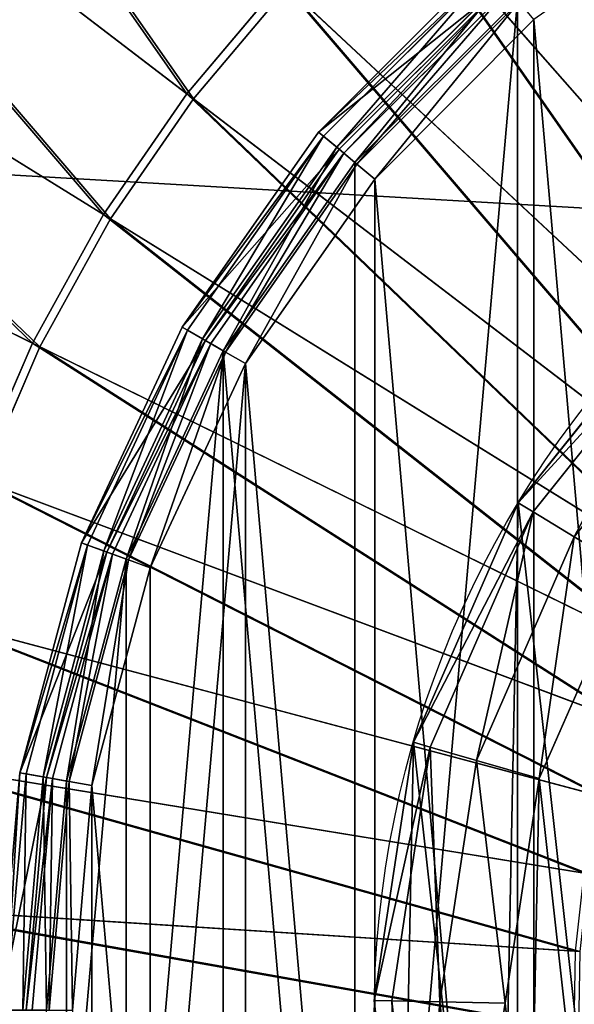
# Model space of a CAD drawing. Extents: x 0 to 923, y 0 to 335.
# Tile 27 of 164: x 136 to 149, y 167 to 190. Entities that reach past the tile are written whole.
import ezdxf

# ---------------------------------------------------------------- set-up
doc = ezdxf.new("R2010")
doc.units = 0
doc.layers.get('0').update_dxf_attribs({"color": 13, "linetype": 'CONTINUOUS'})

# ---------------------------------------------------------------- blocks, each defined once
blk = doc.blocks.new('GROUP_11')
for p, q in [((12.949, 35.582, 94), (13.617, 41.576, 94)), ((14.01, 41.479, 95.5), (13.354, 35.591, 95.5)), ((15.085, 41.213, 96.598), (14.462, 35.613, 96.598)), ((15.974, 35.643, 97), (16.554, 40.851, 97)), ((13.354, 35.591, 95.5), (12.949, 35.582, 94)), ((12.949, 35.582, 87), (12.949, 35.582, 94)), ((13.856, 29.621, 94), (12.949, 35.582, 94)), ((14.462, 35.613, 96.598), (13.354, 35.591, 95.5)), ((13.354, 35.591, 95.5), (14.245, 29.733, 95.5)), ((15.974, 35.643, 97), (14.462, 35.613, 96.598)), ((14.462, 35.613, 96.598), (15.309, 30.041, 96.598)), ((16.762, 30.462, 97), (15.974, 35.643, 97)), ((16.762, 30.462, 97), (15.309, 30.041, 96.598)), ((18.864, 25.662, 97), (16.762, 30.462, 97)), ((15.309, 30.041, 96.598), (14.245, 29.733, 95.5)), ((15.309, 30.041, 96.598), (17.569, 24.879, 96.598)), ((14.245, 29.733, 95.5), (13.856, 29.621, 94)), ((13.856, 29.621, 87), (13.856, 29.621, 94)), ((16.274, 24.097, 94), (13.856, 29.621, 94)), ((14.245, 29.733, 95.5), (16.621, 24.306, 95.5)), ((18.864, 25.662, 97), (17.569, 24.879, 96.598)), ((17.569, 24.879, 96.598), (16.621, 24.306, 95.5)), ((17.569, 24.879, 96.598), (21.089, 20.478, 96.598)), ((16.621, 24.306, 95.5), (16.274, 24.097, 94)), ((20.04, 19.387, 94), (16.274, 24.097, 94)), ((16.274, 24.097, 87), (16.274, 24.097, 94)), ((16.621, 24.306, 95.5), (20.321, 19.679, 95.5))]:
    blk.add_line(p, q)
at = {"extrusion": (-4.2655e-16, 4.09817e-16, -1)}
blk.add_circle((-36.045, 36.045, -87), 23.1, dxfattribs=at)
mesh = blk.add_polyface()
corners = [(13.617, 41.576, 87), (13.856, 29.621, 87), (12.949, 35.582, 87), (15.812, 47.192, 87), (16.274, 24.097, 87), (19.387, 52.049, 87), (20.04, 19.387, 87), (20.948, 35.743, 87), (21.384, 39.66, 87), (24.097, 55.815, 87), (22.819, 43.331, 87), (25.156, 46.506, 87), (29.621, 58.233, 87), (28.234, 48.968, 87), (31.845, 50.549, 87), (35.582, 59.14, 87), (35.743, 51.142, 87), (41.576, 58.473, 87), (39.66, 50.705, 87), (43.331, 49.27, 87), (47.192, 56.277, 87), (46.506, 46.933, 87), (48.968, 43.855, 87), (52.049, 52.702, 87), (50.549, 40.244, 87), (51.142, 36.347, 87), (21.54, 31.845, 87), (24.897, 15.812, 87), (23.121, 28.234, 87), (25.583, 25.156, 87), (30.513, 13.617, 87), (28.758, 22.819, 87), (32.429, 21.384, 87), (36.507, 12.949, 87), (36.347, 20.948, 87), (40.244, 21.54, 87), (42.468, 13.856, 87), (43.855, 23.121, 87), (47.992, 16.274, 87), (46.933, 25.583, 87), (49.27, 28.758, 87), (52.702, 20.04, 87), (50.705, 32.429, 87), (55.815, 47.992, 87), (56.277, 24.897, 87), (58.233, 42.468, 87), (58.473, 30.513, 87), (59.14, 36.507, 87)]
mesh.append_faces([[corners[k] for k in face] for face in [(0, 1, 2), (46, 45, 47)]], dxfattribs={"vtx0": -1})
mesh.append_faces([[corners[k] for k in face] for face in [(1, 3, 4), (4, 5, 6), (7, 5, 8), (8, 9, 10), (10, 9, 11), (11, 12, 13), (13, 12, 14), (14, 15, 16), (16, 17, 18), (18, 17, 19), (19, 20, 21), (21, 20, 22), (22, 23, 24), (24, 23, 25), (6, 26, 27), (26, 6, 7), (27, 29, 30), (30, 32, 33), (33, 35, 36), (36, 37, 38), (38, 40, 41), (41, 43, 44), (44, 45, 46)]], dxfattribs={"vtx0": -1, "vtx1": -1})
mesh.append_faces([[corners[k] for k in face] for face in [(6, 5, 7), (41, 25, 23)]], dxfattribs={"vtx0": -1, "vtx1": -1, "vtx2": -1})
mesh.append_faces([[corners[k] for k in face] for face in [(1, 0, 3), (4, 3, 5), (8, 5, 9), (11, 9, 12), (14, 12, 15), (16, 15, 17), (19, 17, 20), (22, 20, 23), (27, 26, 28), (27, 28, 29), (30, 29, 31), (30, 31, 32), (33, 32, 34), (33, 34, 35), (36, 35, 37), (38, 37, 39), (38, 39, 40), (41, 40, 42), (41, 42, 25), (41, 23, 43), (44, 43, 45)]], dxfattribs={"vtx0": -1, "vtx2": -1})
mesh = blk.add_polyface()
corners = [(22.137, 21.569, 97), (20.948, 35.743, 97), (18.864, 25.662, 97), (21.54, 31.845, 97), (23.121, 28.234, 97), (26.357, 18.463, 97), (25.583, 25.156, 97), (28.758, 22.819, 97), (31.238, 16.554, 97), (32.429, 21.384, 97), (36.446, 15.974, 97), (36.347, 20.948, 97), (40.244, 21.54, 97), (41.627, 16.762, 97), (43.855, 23.121, 97), (46.427, 18.864, 97), (46.933, 25.583, 97), (50.52, 22.137, 97), (49.27, 28.758, 97), (50.705, 32.429, 97), (53.627, 26.357, 97), (51.142, 36.347, 97), (53.225, 46.427, 97), (55.327, 41.627, 97), (55.535, 31.238, 97), (56.115, 36.446, 97), (16.762, 30.462, 97), (16.554, 40.851, 97), (15.974, 35.643, 97), (18.463, 45.732, 97), (21.569, 49.952, 97), (21.384, 39.66, 97), (22.819, 43.331, 97), (25.662, 53.225, 97), (25.156, 46.506, 97), (28.234, 48.968, 97), (30.462, 55.327, 97), (31.845, 50.549, 97), (35.643, 56.115, 97), (35.743, 51.142, 97), (40.851, 55.535, 97), (39.66, 50.705, 97), (43.331, 49.27, 97), (45.732, 53.627, 97), (46.506, 46.933, 97), (49.952, 50.52, 97), (48.968, 43.855, 97), (50.549, 40.244, 97)]
mesh.append_faces([[corners[k] for k in face] for face in [(23, 24, 25), (26, 27, 28)]], dxfattribs={"vtx0": -1})
mesh.append_faces([[corners[k] for k in face] for face in [(0, 1, 2), (1, 0, 3), (3, 0, 4), (4, 5, 6), (6, 5, 7), (7, 8, 9), (9, 10, 11), (11, 10, 12), (12, 13, 14), (14, 15, 16), (16, 17, 18), (18, 17, 19), (19, 20, 21), (22, 20, 23), (27, 26, 29), (29, 2, 30), (30, 32, 33), (33, 35, 36), (36, 37, 38), (38, 39, 40), (40, 42, 43), (43, 44, 45), (45, 47, 22)]], dxfattribs={"vtx0": -1, "vtx1": -1})
mesh.append_faces([[corners[k] for k in face] for face in [(21, 20, 22), (30, 2, 1)]], dxfattribs={"vtx0": -1, "vtx1": -1, "vtx2": -1})
mesh.append_faces([[corners[k] for k in face] for face in [(4, 0, 5), (7, 5, 8), (9, 8, 10), (12, 10, 13), (14, 13, 15), (16, 15, 17), (19, 17, 20), (23, 20, 24), (29, 26, 2), (30, 1, 31), (30, 31, 32), (33, 32, 34), (33, 34, 35), (36, 35, 37), (38, 37, 39), (40, 39, 41), (40, 41, 42), (43, 42, 44), (45, 44, 46), (45, 46, 47), (22, 47, 21)]], dxfattribs={"vtx0": -1, "vtx2": -1})
mesh = blk.add_polyface()
corners = [(13.617, 41.576, 94), (12.949, 35.582, 87), (12.949, 35.582, 94), (13.617, 41.576, 87)]
mesh.append_faces([[corners[k] for k in face] for face in [(0, 1, 2), (1, 0, 3)]], dxfattribs={"vtx0": -1})
mesh = blk.add_polyface()
corners = [(13.354, 35.591, 95.5), (13.617, 41.576, 94), (12.949, 35.582, 94), (14.01, 41.479, 95.5)]
mesh.append_faces([[corners[k] for k in face] for face in [(0, 1, 2), (1, 0, 3)]], dxfattribs={"vtx0": -1})
mesh = blk.add_polyface()
corners = [(14.462, 35.613, 96.598), (14.01, 41.479, 95.5), (13.354, 35.591, 95.5), (15.085, 41.213, 96.598)]
mesh.append_faces([[corners[k] for k in face] for face in [(0, 1, 2), (1, 0, 3)]], dxfattribs={"vtx0": -1})
mesh = blk.add_polyface()
corners = [(15.974, 35.643, 97), (15.085, 41.213, 96.598), (14.462, 35.613, 96.598), (16.554, 40.851, 97)]
mesh.append_faces([[corners[k] for k in face] for face in [(0, 1, 2), (1, 0, 3)]], dxfattribs={"vtx0": -1})
mesh = blk.add_polyface()
corners = [(14.245, 29.733, 95.5), (12.949, 35.582, 94), (13.856, 29.621, 94), (13.354, 35.591, 95.5)]
mesh.append_faces([[corners[k] for k in face] for face in [(0, 1, 2), (1, 0, 3)]], dxfattribs={"vtx0": -1})
mesh = blk.add_polyface()
corners = [(13.856, 29.621, 94), (12.949, 35.582, 87), (13.856, 29.621, 87), (12.949, 35.582, 94)]
mesh.append_faces([[corners[k] for k in face] for face in [(0, 1, 2), (1, 0, 3)]], dxfattribs={"vtx0": -1})
mesh = blk.add_polyface()
corners = [(14.245, 29.733, 95.5), (14.462, 35.613, 96.598), (13.354, 35.591, 95.5), (15.309, 30.041, 96.598)]
mesh.append_faces([[corners[k] for k in face] for face in [(0, 1, 2), (1, 0, 3)]], dxfattribs={"vtx0": -1})
mesh = blk.add_polyface()
corners = [(15.309, 30.041, 96.598), (15.974, 35.643, 97), (14.462, 35.613, 96.598), (16.762, 30.462, 97)]
mesh.append_faces([[corners[k] for k in face] for face in [(0, 1, 2), (1, 0, 3)]], dxfattribs={"vtx0": -1})
mesh = blk.add_polyface()
corners = [(17.569, 24.879, 96.598), (16.762, 30.462, 97), (15.309, 30.041, 96.598), (18.864, 25.662, 97)]
mesh.append_faces([[corners[k] for k in face] for face in [(0, 1, 2), (1, 0, 3)]], dxfattribs={"vtx0": -1})
mesh = blk.add_polyface()
corners = [(16.621, 24.306, 95.5), (15.309, 30.041, 96.598), (14.245, 29.733, 95.5), (17.569, 24.879, 96.598)]
mesh.append_faces([[corners[k] for k in face] for face in [(0, 1, 2), (1, 0, 3)]], dxfattribs={"vtx0": -1})
mesh = blk.add_polyface()
corners = [(16.621, 24.306, 95.5), (13.856, 29.621, 94), (16.274, 24.097, 94), (14.245, 29.733, 95.5)]
mesh.append_faces([[corners[k] for k in face] for face in [(0, 1, 2), (1, 0, 3)]], dxfattribs={"vtx0": -1})
mesh = blk.add_polyface()
corners = [(13.856, 29.621, 94), (16.274, 24.097, 87), (16.274, 24.097, 94), (13.856, 29.621, 87)]
mesh.append_faces([[corners[k] for k in face] for face in [(0, 1, 2), (1, 0, 3)]], dxfattribs={"vtx0": -1})
mesh = blk.add_polyface()
corners = [(21.089, 20.478, 96.598), (18.864, 25.662, 97), (17.569, 24.879, 96.598), (22.137, 21.569, 97)]
mesh.append_faces([[corners[k] for k in face] for face in [(0, 1, 2), (1, 0, 3)]], dxfattribs={"vtx0": -1})
mesh = blk.add_polyface()
corners = [(20.321, 19.679, 95.5), (17.569, 24.879, 96.598), (16.621, 24.306, 95.5), (21.089, 20.478, 96.598)]
mesh.append_faces([[corners[k] for k in face] for face in [(0, 1, 2), (1, 0, 3)]], dxfattribs={"vtx0": -1})
mesh = blk.add_polyface()
corners = [(20.321, 19.679, 95.5), (16.274, 24.097, 94), (20.04, 19.387, 94), (16.621, 24.306, 95.5)]
mesh.append_faces([[corners[k] for k in face] for face in [(0, 1, 2), (1, 0, 3)]], dxfattribs={"vtx0": -1})
mesh = blk.add_polyface()
corners = [(20.04, 19.387, 94), (16.274, 24.097, 87), (20.04, 19.387, 87), (16.274, 24.097, 94)]
mesh.append_faces([[corners[k] for k in face] for face in [(0, 1, 2), (1, 0, 3)]], dxfattribs={"vtx0": -1})
blk = doc.blocks.new('GROUP_4')
for p, q in [((139.966, 188.368, 161.83), (127.472, 197.918, 157.895)), ((140.121, 188.25, 160.847), (127.702, 197.742, 156.937)), ((124.672, 193.858, 157.895), (138.043, 185.578, 161.83)), ((124.919, 193.705, 156.937), (138.209, 185.476, 160.847)), ((155.18, 181.281, 164.205), (144.584, 193.318, 161.83)), ((155.245, 181.207, 163.209), (144.713, 193.171, 160.847)), ((139.966, 188.368, 161.83), (142.153, 190.956, 161.83)), ((142.153, 190.956, 161.83), (153.878, 180.016, 164.205)), ((140.121, 188.25, 160.847), (142.296, 190.823, 160.847)), ((153.95, 179.949, 163.209), (142.296, 190.823, 160.847)), ((136.402, 182.613, 161.83), (122.285, 189.542, 157.895)), ((122.545, 189.414, 156.937), (136.577, 182.527, 160.847)), ((138.043, 185.578, 161.83), (139.966, 188.368, 161.83)), ((138.209, 185.476, 160.847), (140.121, 188.25, 160.847)), ((152.707, 178.63, 164.205), (139.966, 188.368, 161.83)), ((152.785, 178.571, 163.209), (140.121, 188.25, 160.847)), ((136.402, 182.613, 161.83), (138.043, 185.578, 161.83)), ((136.577, 182.527, 160.847), (138.209, 185.476, 160.847)), ((138.043, 185.578, 161.83), (151.677, 177.136, 164.205)), ((138.209, 185.476, 160.847), (151.76, 177.084, 163.209)), ((135.06, 179.502, 161.83), (136.402, 182.613, 161.83)), ((135.243, 179.433, 160.847), (136.577, 182.527, 160.847)), ((150.798, 175.548, 164.205), (136.402, 182.613, 161.83)), ((136.577, 182.527, 160.847), (150.886, 175.505, 163.209)), ((135.06, 179.502, 161.83), (150.079, 173.881, 164.205)), ((135.243, 179.433, 160.847), (150.171, 173.847, 163.209)), ((134.03, 176.274, 161.83), (149.527, 172.152, 164.205)), ((134.218, 176.224, 160.847), (149.622, 172.127, 163.209)), ((149.148, 170.378, 164.205), (133.321, 172.96, 161.83)), ((133.513, 172.929, 160.847), (149.244, 170.362, 163.209)), ((132.94, 169.593, 161.83), (148.944, 168.574, 164.205)), ((133.134, 169.581, 160.847), (149.042, 168.568, 163.209))]:
    blk.add_line(p, q)
mesh = blk.add_polyface()
corners = [(139.966, 188.368, 161.83), (130.655, 201.685, 157.895), (127.472, 197.918, 157.895), (142.153, 190.956, 161.83)]
mesh.append_faces([[corners[k] for k in face] for face in [(0, 1, 2), (1, 0, 3)]], dxfattribs={"vtx0": -1})
mesh = blk.add_polyface()
corners = [(130.867, 201.487, 156.937), (140.121, 188.25, 160.847), (127.702, 197.742, 156.937), (142.296, 190.823, 160.847)]
mesh.append_faces([[corners[k] for k in face] for face in [(0, 1, 2), (1, 0, 3)]], dxfattribs={"vtx0": -1})
mesh = blk.add_polyface()
corners = [(138.043, 185.578, 161.83), (127.472, 197.918, 157.895), (124.672, 193.858, 157.895), (139.966, 188.368, 161.83)]
mesh.append_faces([[corners[k] for k in face] for face in [(0, 1, 2), (1, 0, 3)]], dxfattribs={"vtx0": -1})
mesh = blk.add_polyface()
corners = [(127.702, 197.742, 156.937), (138.209, 185.476, 160.847), (124.919, 193.705, 156.937), (140.121, 188.25, 160.847)]
mesh.append_faces([[corners[k] for k in face] for face in [(0, 1, 2), (1, 0, 3)]], dxfattribs={"vtx0": -1})
mesh = blk.add_polyface()
corners = [(156.599, 182.412, 164.205), (150.078, 197.271, 161.83), (147.234, 195.429, 161.83), (158.123, 183.398, 164.205)]
mesh.append_faces([[corners[k] for k in face] for face in [(0, 1, 2), (1, 0, 3)]], dxfattribs={"vtx0": -1})
mesh = blk.add_polyface()
corners = [(150.176, 197.102, 160.847), (156.657, 182.332, 163.209), (147.348, 195.271, 160.847), (158.172, 183.313, 163.209)]
mesh.append_faces([[corners[k] for k in face] for face in [(0, 1, 2), (1, 0, 3)]], dxfattribs={"vtx0": -1})
mesh = blk.add_polyface()
corners = [(155.18, 181.281, 164.205), (147.234, 195.429, 161.83), (144.584, 193.318, 161.83), (156.599, 182.412, 164.205)]
mesh.append_faces([[corners[k] for k in face] for face in [(0, 1, 2), (1, 0, 3)]], dxfattribs={"vtx0": -1})
mesh = blk.add_polyface()
corners = [(147.348, 195.271, 160.847), (155.245, 181.207, 163.209), (144.713, 193.171, 160.847), (156.657, 182.332, 163.209)]
mesh.append_faces([[corners[k] for k in face] for face in [(0, 1, 2), (1, 0, 3)]], dxfattribs={"vtx0": -1})
mesh = blk.add_polyface()
corners = [(136.402, 182.613, 161.83), (124.672, 193.858, 157.895), (122.285, 189.542, 157.895), (138.043, 185.578, 161.83)]
mesh.append_faces([[corners[k] for k in face] for face in [(0, 1, 2), (1, 0, 3)]], dxfattribs={"vtx0": -1})
mesh = blk.add_polyface()
corners = [(124.919, 193.705, 156.937), (136.577, 182.527, 160.847), (122.545, 189.414, 156.937), (138.209, 185.476, 160.847)]
mesh.append_faces([[corners[k] for k in face] for face in [(0, 1, 2), (1, 0, 3)]], dxfattribs={"vtx0": -1})
mesh = blk.add_polyface()
corners = [(153.878, 180.016, 164.205), (144.584, 193.318, 161.83), (142.153, 190.956, 161.83), (155.18, 181.281, 164.205)]
mesh.append_faces([[corners[k] for k in face] for face in [(0, 1, 2), (1, 0, 3)]], dxfattribs={"vtx0": -1})
mesh = blk.add_polyface()
corners = [(144.713, 193.171, 160.847), (153.95, 179.949, 163.209), (142.296, 190.823, 160.847), (155.245, 181.207, 163.209)]
mesh.append_faces([[corners[k] for k in face] for face in [(0, 1, 2), (1, 0, 3)]], dxfattribs={"vtx0": -1})
mesh = blk.add_polyface()
corners = [(152.707, 178.63, 164.205), (142.153, 190.956, 161.83), (139.966, 188.368, 161.83), (153.878, 180.016, 164.205)]
mesh.append_faces([[corners[k] for k in face] for face in [(0, 1, 2), (1, 0, 3)]], dxfattribs={"vtx0": -1})
mesh = blk.add_polyface()
corners = [(142.296, 190.823, 160.847), (152.785, 178.571, 163.209), (140.121, 188.25, 160.847), (153.95, 179.949, 163.209)]
mesh.append_faces([[corners[k] for k in face] for face in [(0, 1, 2), (1, 0, 3)]], dxfattribs={"vtx0": -1})
mesh = blk.add_polyface()
corners = [(135.06, 179.502, 161.83), (122.285, 189.542, 157.895), (120.332, 185.014, 157.895), (136.402, 182.613, 161.83)]
mesh.append_faces([[corners[k] for k in face] for face in [(0, 1, 2), (1, 0, 3)]], dxfattribs={"vtx0": -1})
mesh = blk.add_polyface()
corners = [(122.545, 189.414, 156.937), (135.243, 179.433, 160.847), (120.604, 184.912, 156.937), (136.577, 182.527, 160.847)]
mesh.append_faces([[corners[k] for k in face] for face in [(0, 1, 2), (1, 0, 3)]], dxfattribs={"vtx0": -1})
mesh = blk.add_polyface()
corners = [(151.677, 177.136, 164.205), (139.966, 188.368, 161.83), (138.043, 185.578, 161.83), (152.707, 178.63, 164.205)]
mesh.append_faces([[corners[k] for k in face] for face in [(0, 1, 2), (1, 0, 3)]], dxfattribs={"vtx0": -1})
mesh = blk.add_polyface()
corners = [(140.121, 188.25, 160.847), (151.76, 177.084, 163.209), (138.209, 185.476, 160.847), (152.785, 178.571, 163.209)]
mesh.append_faces([[corners[k] for k in face] for face in [(0, 1, 2), (1, 0, 3)]], dxfattribs={"vtx0": -1})
mesh = blk.add_polyface()
corners = [(150.798, 175.548, 164.205), (138.043, 185.578, 161.83), (136.402, 182.613, 161.83), (151.677, 177.136, 164.205)]
mesh.append_faces([[corners[k] for k in face] for face in [(0, 1, 2), (1, 0, 3)]], dxfattribs={"vtx0": -1})
mesh = blk.add_polyface()
corners = [(138.209, 185.476, 160.847), (150.886, 175.505, 163.209), (136.577, 182.527, 160.847), (151.76, 177.084, 163.209)]
mesh.append_faces([[corners[k] for k in face] for face in [(0, 1, 2), (1, 0, 3)]], dxfattribs={"vtx0": -1})
mesh = blk.add_polyface()
corners = [(150.079, 173.881, 164.205), (136.402, 182.613, 161.83), (135.06, 179.502, 161.83), (150.798, 175.548, 164.205)]
mesh.append_faces([[corners[k] for k in face] for face in [(0, 1, 2), (1, 0, 3)]], dxfattribs={"vtx0": -1})
mesh = blk.add_polyface()
corners = [(136.577, 182.527, 160.847), (150.171, 173.847, 163.209), (135.243, 179.433, 160.847), (150.886, 175.505, 163.209)]
mesh.append_faces([[corners[k] for k in face] for face in [(0, 1, 2), (1, 0, 3)]], dxfattribs={"vtx0": -1})
mesh = blk.add_polyface()
corners = [(149.527, 172.152, 164.205), (135.06, 179.502, 161.83), (134.03, 176.274, 161.83), (150.079, 173.881, 164.205)]
mesh.append_faces([[corners[k] for k in face] for face in [(0, 1, 2), (1, 0, 3)]], dxfattribs={"vtx0": -1})
mesh = blk.add_polyface()
corners = [(135.243, 179.433, 160.847), (149.622, 172.127, 163.209), (134.218, 176.224, 160.847), (150.171, 173.847, 163.209)]
mesh.append_faces([[corners[k] for k in face] for face in [(0, 1, 2), (1, 0, 3)]], dxfattribs={"vtx0": -1})
mesh = blk.add_polyface()
corners = [(149.148, 170.378, 164.205), (134.03, 176.274, 161.83), (133.321, 172.96, 161.83), (149.527, 172.152, 164.205)]
mesh.append_faces([[corners[k] for k in face] for face in [(0, 1, 2), (1, 0, 3)]], dxfattribs={"vtx0": -1})
mesh = blk.add_polyface()
corners = [(134.218, 176.224, 160.847), (149.244, 170.362, 163.209), (133.513, 172.929, 160.847), (149.622, 172.127, 163.209)]
mesh.append_faces([[corners[k] for k in face] for face in [(0, 1, 2), (1, 0, 3)]], dxfattribs={"vtx0": -1})
mesh = blk.add_polyface()
corners = [(148.944, 168.574, 164.205), (133.321, 172.96, 161.83), (132.94, 169.593, 161.83), (149.148, 170.378, 164.205)]
mesh.append_faces([[corners[k] for k in face] for face in [(0, 1, 2), (1, 0, 3)]], dxfattribs={"vtx0": -1})
mesh = blk.add_polyface()
corners = [(133.513, 172.929, 160.847), (149.042, 168.568, 163.209), (133.134, 169.581, 160.847), (149.244, 170.362, 163.209)]
mesh.append_faces([[corners[k] for k in face] for face in [(0, 1, 2), (1, 0, 3)]], dxfattribs={"vtx0": -1})
mesh = blk.add_polyface()
corners = [(148.917, 166.76, 164.205), (132.94, 169.593, 161.83), (132.891, 166.205, 161.83), (148.944, 168.574, 164.205)]
mesh.append_faces([[corners[k] for k in face] for face in [(0, 1, 2), (1, 0, 3)]], dxfattribs={"vtx0": -1})
mesh = blk.add_polyface()
corners = [(133.134, 169.581, 160.847), (149.015, 166.763, 163.209), (133.086, 166.212, 160.847), (149.042, 168.568, 163.209)]
mesh.append_faces([[corners[k] for k in face] for face in [(0, 1, 2), (1, 0, 3)]], dxfattribs={"vtx0": -1})
blk = doc.blocks.new('GROUP_10')
for p, q in [((8.085, 53.926, 1.071), (4.074, 49.915, 1.071)), ((4.19, 49.818, 0.531), (8.182, 53.81, 0.531)), ((4.506, 49.553, 0.135), (8.447, 53.494, 0.135)), ((8.495, 53.437, 24.381), (4.563, 49.505, 24.381)), ((8.495, 53.437, 2.121), (4.563, 49.505, 2.121)), ((4.677, 49.41, 24.911), (8.59, 53.323, 24.911)), ((8.809, 53.063, -0.01), (4.937, 49.191, -0.01)), ((4.986, 49.15, 25.299), (8.85, 53.014, 25.299)), ((9.205, 52.591, 25.441), (5.409, 48.795, 25.441)), ((4.074, 49.915, 1.071), (0.821, 45.269, 1.071)), ((0.952, 45.194, 0.531), (4.19, 49.818, 0.531)), ((4.074, 49.915, 1.071), (4.19, 49.818, 0.531)), ((4.074, 49.915, 1.071), (4.563, 49.505, 2.121)), ((4.19, 49.818, 0.531), (4.506, 49.553, 0.135)), ((1.309, 44.987, 0.135), (4.506, 49.553, 0.135)), ((4.563, 49.505, 24.381), (1.374, 44.95, 24.381)), ((4.563, 49.505, 2.121), (1.374, 44.95, 2.121)), ((4.506, 49.553, 0.135), (4.937, 49.191, -0.01)), ((4.677, 49.41, 24.911), (4.563, 49.505, 24.381)), ((4.563, 49.505, 2.121), (4.563, 49.505, 24.381)), ((1.502, 44.876, 24.911), (4.677, 49.41, 24.911)), ((4.986, 49.15, 25.299), (4.677, 49.41, 24.911)), ((4.937, 49.191, -0.01), (1.797, 44.706, -0.01)), ((1.852, 44.674, 25.299), (4.986, 49.15, 25.299)), ((5.409, 48.795, 25.441), (4.986, 49.15, 25.299)), ((5.409, 48.795, 25.441), (2.33, 44.398, 25.441)), ((0.821, 45.269, 1.071), (-1.576, 40.129, 1.071)), ((0.821, 45.269, 1.071), (0.952, 45.194, 0.531)), ((0.821, 45.269, 1.071), (1.374, 44.95, 2.121)), ((-1.434, 40.077, 0.531), (0.952, 45.194, 0.531)), ((0.952, 45.194, 0.531), (1.309, 44.987, 0.135)), ((-1.047, 39.936, 0.135), (1.309, 44.987, 0.135)), ((1.374, 44.95, 24.381), (-0.976, 39.91, 24.381)), ((1.374, 44.95, 2.121), (-0.976, 39.91, 2.121)), ((-0.837, 39.86, 24.911), (1.502, 44.876, 24.911)), ((1.309, 44.987, 0.135), (1.797, 44.706, -0.01)), ((1.502, 44.876, 24.911), (1.374, 44.95, 24.381)), ((1.374, 44.95, 2.121), (1.374, 44.95, 24.381)), ((1.852, 44.674, 25.299), (1.502, 44.876, 24.911)), ((1.797, 44.706, -0.01), (-0.517, 39.743, -0.01)), ((-0.457, 39.722, 25.299), (1.852, 44.674, 25.299)), ((2.33, 44.398, 25.441), (1.852, 44.674, 25.299)), ((2.33, 44.398, 25.441), (0.061, 39.533, 25.441)), ((-1.576, 40.129, 1.071), (-3.044, 34.65, 1.071)), ((-1.434, 40.077, 0.531), (-1.576, 40.129, 1.071)), ((-1.576, 40.129, 1.071), (-0.976, 39.91, 2.121)), ((-2.895, 34.624, 0.531), (-1.434, 40.077, 0.531)), ((-2.489, 34.552, 0.135), (-1.047, 39.936, 0.135)), ((-0.976, 39.91, 24.381), (-2.415, 34.539, 24.381)), ((-0.976, 39.91, 2.121), (-2.415, 34.539, 2.121)), ((-1.047, 39.936, 0.135), (-1.434, 40.077, 0.531)), ((-0.517, 39.743, -0.01), (-1.047, 39.936, 0.135)), ((-0.837, 39.86, 24.911), (-0.976, 39.91, 24.381)), ((-0.976, 39.91, 2.121), (-0.976, 39.91, 24.381)), ((-2.27, 34.514, 24.911), (-0.837, 39.86, 24.911)), ((-0.517, 39.743, -0.01), (-1.934, 34.455, -0.01)), ((-1.872, 34.444, 25.299), (-0.457, 39.722, 25.299)), ((-0.457, 39.722, 25.299), (-0.837, 39.86, 24.911)), ((0.061, 39.533, 25.441), (-0.457, 39.722, 25.299)), ((0.061, 39.533, 25.441), (-1.328, 34.348, 25.441)), ((-3.044, 34.65, 1.071), (-3.538, 29, 1.071)), ((-3.387, 29, 0.531), (-2.895, 34.624, 0.531)), ((-3.044, 34.65, 1.071), (-2.895, 34.624, 0.531)), ((-3.044, 34.65, 1.071), (-2.415, 34.539, 2.121)), ((-2.975, 29, 0.135), (-2.489, 34.552, 0.135)), ((-2.415, 34.539, 24.381), (-2.9, 29, 24.381)), ((-2.415, 34.539, 2.121), (-2.9, 29, 2.121)), ((-2.895, 34.624, 0.531), (-2.489, 34.552, 0.135)), ((-2.752, 29, 24.911), (-2.27, 34.514, 24.911)), ((-2.489, 34.552, 0.135), (-1.934, 34.455, -0.01)), ((-2.415, 34.539, 24.381), (-2.27, 34.514, 24.911)), ((-2.415, 34.539, 2.121), (-2.415, 34.539, 24.381)), ((-2.27, 34.514, 24.911), (-1.872, 34.444, 25.299)), ((-1.934, 34.455, -0.01), (-2.412, 29, -0.01)), ((-2.348, 29, 25.299), (-1.872, 34.444, 25.299)), ((-1.872, 34.444, 25.299), (-1.328, 34.348, 25.441)), ((-1.328, 34.348, 25.441), (-1.796, 29, 25.441))]:
    blk.add_line(p, q)
mesh = blk.add_polyface()
corners = [(-1.934, 34.455, -0.01), (-1.934, 23.545, -0.01), (-2.412, 29, -0.01), (-0.517, 39.743, -0.01), (-0.517, 18.257, -0.01), (1.797, 44.706, -0.01), (1.797, 13.294, -0.01), (4.937, 8.809, -0.01), (4.937, 49.191, -0.01), (8.809, 53.063, -0.01), (8.809, 4.937, -0.01), (13.294, 56.203, -0.01), (13.294, 1.797, -0.01), (18.257, 58.517, -0.01), (18.257, -0.517, -0.01), (23.545, 59.934, -0.01), (23.545, -1.934, -0.01), (29, 60.412, -0.01), (29, -2.412, -0.01), (34.455, 59.934, -0.01), (34.455, -1.934, -0.01), (39.743, 58.517, -0.01), (39.743, -0.517, -0.01), (44.706, 56.203, -0.01), (44.706, 1.797, -0.01), (49.191, 53.063, -0.01), (49.191, 4.937, -0.01), (53.063, 49.191, -0.01), (53.063, 8.809, -0.01), (56.203, 44.706, -0.01), (56.203, 13.294, -0.01), (58.517, 39.743, -0.01), (58.517, 18.257, -0.01), (59.934, 34.455, -0.01), (59.934, 23.545, -0.01), (60.412, 29, -0.01)]
mesh.append_faces([[corners[k] for k in face] for face in [(0, 1, 2), (34, 33, 35)]], dxfattribs={"vtx0": -1})
mesh.append_faces([[corners[k] for k in face] for face in [(1, 3, 4), (4, 5, 6), (6, 5, 7), (7, 9, 10), (10, 11, 12), (12, 13, 14), (14, 15, 16), (16, 17, 18), (18, 19, 20), (20, 21, 22), (22, 23, 24), (24, 25, 26), (26, 27, 28), (28, 29, 30), (30, 31, 32), (32, 33, 34)]], dxfattribs={"vtx0": -1, "vtx1": -1})
mesh.append_faces([[corners[k] for k in face] for face in [(1, 0, 3), (4, 3, 5), (7, 5, 8), (7, 8, 9), (10, 9, 11), (12, 11, 13), (14, 13, 15), (16, 15, 17), (18, 17, 19), (20, 19, 21), (22, 21, 23), (24, 23, 25), (26, 25, 27), (28, 27, 29), (30, 29, 31), (32, 31, 33)]], dxfattribs={"vtx0": -1, "vtx2": -1})
mesh = blk.add_polyface()
corners = [(-1.328, 23.652, 25.441), (-1.328, 34.348, 25.441), (-1.796, 29, 25.441), (0.061, 18.467, 25.441), (0.061, 39.533, 25.441), (2.33, 44.398, 25.441), (2.33, 13.602, 25.441), (5.409, 9.205, 25.441), (5.409, 48.795, 25.441), (9.205, 5.409, 25.441), (9.205, 52.591, 25.441), (13.602, 2.33, 25.441), (13.602, 55.67, 25.441), (18.467, 0.061, 25.441), (18.467, 57.939, 25.441), (23.652, -1.328, 25.441), (23.652, 59.328, 25.441), (29, -1.796, 25.441), (29, 59.796, 25.441), (34.348, -1.328, 25.441), (34.348, 59.328, 25.441), (39.533, 0.061, 25.441), (39.533, 57.939, 25.441), (44.398, 2.33, 25.441), (44.398, 55.67, 25.441), (48.795, 5.409, 25.441), (48.795, 52.591, 25.441), (52.591, 9.205, 25.441), (52.591, 48.795, 25.441), (55.67, 13.602, 25.441), (55.67, 44.398, 25.441), (57.939, 18.467, 25.441), (57.939, 39.533, 25.441), (59.328, 23.652, 25.441), (59.328, 34.348, 25.441), (59.796, 29, 25.441)]
mesh.append_faces([[corners[k] for k in face] for face in [(0, 1, 2), (34, 33, 35)]], dxfattribs={"vtx0": -1})
mesh.append_faces([[corners[k] for k in face] for face in [(1, 3, 4), (4, 3, 5), (5, 7, 8), (8, 9, 10), (10, 11, 12), (12, 13, 14), (14, 15, 16), (16, 17, 18), (18, 19, 20), (20, 21, 22), (22, 23, 24), (24, 25, 26), (26, 27, 28), (28, 29, 30), (30, 31, 32), (32, 33, 34)]], dxfattribs={"vtx0": -1, "vtx1": -1})
mesh.append_faces([[corners[k] for k in face] for face in [(1, 0, 3), (5, 3, 6), (5, 6, 7), (8, 7, 9), (10, 9, 11), (12, 11, 13), (14, 13, 15), (16, 15, 17), (18, 17, 19), (20, 19, 21), (22, 21, 23), (24, 23, 25), (26, 25, 27), (28, 27, 29), (30, 29, 31), (32, 31, 33)]], dxfattribs={"vtx0": -1, "vtx2": -1})
mesh = blk.add_polyface()
corners = [(4.074, 49.915, 1.071), (8.182, 53.81, 0.531), (4.19, 49.818, 0.531), (8.085, 53.926, 1.071)]
mesh.append_faces([[corners[k] for k in face] for face in [(0, 1, 2), (1, 0, 3)]], dxfattribs={"vtx0": -1})
mesh = blk.add_polyface()
corners = [(8.495, 53.437, 2.121), (4.074, 49.915, 1.071), (4.563, 49.505, 2.121), (8.085, 53.926, 1.071)]
mesh.append_faces([[corners[k] for k in face] for face in [(0, 1, 2), (1, 0, 3)]], dxfattribs={"vtx0": -1})
mesh = blk.add_polyface()
corners = [(8.182, 53.81, 0.531), (4.506, 49.553, 0.135), (4.19, 49.818, 0.531), (8.447, 53.494, 0.135)]
mesh.append_faces([[corners[k] for k in face] for face in [(0, 1, 2), (1, 0, 3)]], dxfattribs={"vtx0": -1})
mesh = blk.add_polyface()
corners = [(8.447, 53.494, 0.135), (4.937, 49.191, -0.01), (4.506, 49.553, 0.135), (8.809, 53.063, -0.01)]
mesh.append_faces([[corners[k] for k in face] for face in [(0, 1, 2), (1, 0, 3)]], dxfattribs={"vtx0": -1})
mesh = blk.add_polyface()
corners = [(4.677, 49.41, 24.911), (8.495, 53.437, 24.381), (4.563, 49.505, 24.381), (8.59, 53.323, 24.911)]
mesh.append_faces([[corners[k] for k in face] for face in [(0, 1, 2), (1, 0, 3)]], dxfattribs={"vtx0": -1})
mesh = blk.add_polyface()
corners = [(4.563, 49.505, 24.381), (8.495, 53.437, 2.121), (4.563, 49.505, 2.121), (8.495, 53.437, 24.381)]
mesh.append_faces([[corners[k] for k in face] for face in [(0, 1, 2), (1, 0, 3)]], dxfattribs={"vtx0": -1})
mesh = blk.add_polyface()
corners = [(4.986, 49.15, 25.299), (8.59, 53.323, 24.911), (4.677, 49.41, 24.911), (8.85, 53.014, 25.299)]
mesh.append_faces([[corners[k] for k in face] for face in [(0, 1, 2), (1, 0, 3)]], dxfattribs={"vtx0": -1})
mesh = blk.add_polyface()
corners = [(5.409, 48.795, 25.441), (8.85, 53.014, 25.299), (4.986, 49.15, 25.299), (9.205, 52.591, 25.441)]
mesh.append_faces([[corners[k] for k in face] for face in [(0, 1, 2), (1, 0, 3)]], dxfattribs={"vtx0": -1})
mesh = blk.add_polyface()
corners = [(0.821, 45.269, 1.071), (4.19, 49.818, 0.531), (0.952, 45.194, 0.531), (4.074, 49.915, 1.071)]
mesh.append_faces([[corners[k] for k in face] for face in [(0, 1, 2), (1, 0, 3)]], dxfattribs={"vtx0": -1})
mesh = blk.add_polyface()
corners = [(4.563, 49.505, 2.121), (0.821, 45.269, 1.071), (1.374, 44.95, 2.121), (4.074, 49.915, 1.071)]
mesh.append_faces([[corners[k] for k in face] for face in [(0, 1, 2), (1, 0, 3)]], dxfattribs={"vtx0": -1})
mesh = blk.add_polyface()
corners = [(4.19, 49.818, 0.531), (1.309, 44.987, 0.135), (0.952, 45.194, 0.531), (4.506, 49.553, 0.135)]
mesh.append_faces([[corners[k] for k in face] for face in [(0, 1, 2), (1, 0, 3)]], dxfattribs={"vtx0": -1})
mesh = blk.add_polyface()
corners = [(4.506, 49.553, 0.135), (1.797, 44.706, -0.01), (1.309, 44.987, 0.135), (4.937, 49.191, -0.01)]
mesh.append_faces([[corners[k] for k in face] for face in [(0, 1, 2), (1, 0, 3)]], dxfattribs={"vtx0": -1})
mesh = blk.add_polyface()
corners = [(4.677, 49.41, 24.911), (1.374, 44.95, 24.381), (1.502, 44.876, 24.911), (4.563, 49.505, 24.381)]
mesh.append_faces([[corners[k] for k in face] for face in [(0, 1, 2), (1, 0, 3)]], dxfattribs={"vtx0": -1})
mesh = blk.add_polyface()
corners = [(4.563, 49.505, 24.381), (1.374, 44.95, 2.121), (1.374, 44.95, 24.381), (4.563, 49.505, 2.121)]
mesh.append_faces([[corners[k] for k in face] for face in [(0, 1, 2), (1, 0, 3)]], dxfattribs={"vtx0": -1})
mesh = blk.add_polyface()
corners = [(1.852, 44.674, 25.299), (4.677, 49.41, 24.911), (1.502, 44.876, 24.911), (4.986, 49.15, 25.299)]
mesh.append_faces([[corners[k] for k in face] for face in [(0, 1, 2), (1, 0, 3)]], dxfattribs={"vtx0": -1})
mesh = blk.add_polyface()
corners = [(2.33, 44.398, 25.441), (4.986, 49.15, 25.299), (1.852, 44.674, 25.299), (5.409, 48.795, 25.441)]
mesh.append_faces([[corners[k] for k in face] for face in [(0, 1, 2), (1, 0, 3)]], dxfattribs={"vtx0": -1})
mesh = blk.add_polyface()
corners = [(-1.576, 40.129, 1.071), (0.952, 45.194, 0.531), (-1.434, 40.077, 0.531), (0.821, 45.269, 1.071)]
mesh.append_faces([[corners[k] for k in face] for face in [(0, 1, 2), (1, 0, 3)]], dxfattribs={"vtx0": -1})
mesh = blk.add_polyface()
corners = [(1.374, 44.95, 2.121), (-1.576, 40.129, 1.071), (-0.976, 39.91, 2.121), (0.821, 45.269, 1.071)]
mesh.append_faces([[corners[k] for k in face] for face in [(0, 1, 2), (1, 0, 3)]], dxfattribs={"vtx0": -1})
mesh = blk.add_polyface()
corners = [(0.952, 45.194, 0.531), (-1.047, 39.936, 0.135), (-1.434, 40.077, 0.531), (1.309, 44.987, 0.135)]
mesh.append_faces([[corners[k] for k in face] for face in [(0, 1, 2), (1, 0, 3)]], dxfattribs={"vtx0": -1})
mesh = blk.add_polyface()
corners = [(1.309, 44.987, 0.135), (-0.517, 39.743, -0.01), (-1.047, 39.936, 0.135), (1.797, 44.706, -0.01)]
mesh.append_faces([[corners[k] for k in face] for face in [(0, 1, 2), (1, 0, 3)]], dxfattribs={"vtx0": -1})
mesh = blk.add_polyface()
corners = [(1.502, 44.876, 24.911), (-0.976, 39.91, 24.381), (-0.837, 39.86, 24.911), (1.374, 44.95, 24.381)]
mesh.append_faces([[corners[k] for k in face] for face in [(0, 1, 2), (1, 0, 3)]], dxfattribs={"vtx0": -1})
mesh = blk.add_polyface()
corners = [(1.374, 44.95, 24.381), (-0.976, 39.91, 2.121), (-0.976, 39.91, 24.381), (1.374, 44.95, 2.121)]
mesh.append_faces([[corners[k] for k in face] for face in [(0, 1, 2), (1, 0, 3)]], dxfattribs={"vtx0": -1})
mesh = blk.add_polyface()
corners = [(-0.457, 39.722, 25.299), (1.502, 44.876, 24.911), (-0.837, 39.86, 24.911), (1.852, 44.674, 25.299)]
mesh.append_faces([[corners[k] for k in face] for face in [(0, 1, 2), (1, 0, 3)]], dxfattribs={"vtx0": -1})
mesh = blk.add_polyface()
corners = [(0.061, 39.533, 25.441), (1.852, 44.674, 25.299), (-0.457, 39.722, 25.299), (2.33, 44.398, 25.441)]
mesh.append_faces([[corners[k] for k in face] for face in [(0, 1, 2), (1, 0, 3)]], dxfattribs={"vtx0": -1})
mesh = blk.add_polyface()
corners = [(-3.044, 34.65, 1.071), (-1.434, 40.077, 0.531), (-2.895, 34.624, 0.531), (-1.576, 40.129, 1.071)]
mesh.append_faces([[corners[k] for k in face] for face in [(0, 1, 2), (1, 0, 3)]], dxfattribs={"vtx0": -1})
mesh = blk.add_polyface()
corners = [(-0.976, 39.91, 2.121), (-3.044, 34.65, 1.071), (-2.415, 34.539, 2.121), (-1.576, 40.129, 1.071)]
mesh.append_faces([[corners[k] for k in face] for face in [(0, 1, 2), (1, 0, 3)]], dxfattribs={"vtx0": -1})
mesh = blk.add_polyface()
corners = [(-1.434, 40.077, 0.531), (-2.489, 34.552, 0.135), (-2.895, 34.624, 0.531), (-1.047, 39.936, 0.135)]
mesh.append_faces([[corners[k] for k in face] for face in [(0, 1, 2), (1, 0, 3)]], dxfattribs={"vtx0": -1})
mesh = blk.add_polyface()
corners = [(-1.047, 39.936, 0.135), (-1.934, 34.455, -0.01), (-2.489, 34.552, 0.135), (-0.517, 39.743, -0.01)]
mesh.append_faces([[corners[k] for k in face] for face in [(0, 1, 2), (1, 0, 3)]], dxfattribs={"vtx0": -1})
mesh = blk.add_polyface()
corners = [(-0.837, 39.86, 24.911), (-2.415, 34.539, 24.381), (-2.27, 34.514, 24.911), (-0.976, 39.91, 24.381)]
mesh.append_faces([[corners[k] for k in face] for face in [(0, 1, 2), (1, 0, 3)]], dxfattribs={"vtx0": -1})
mesh = blk.add_polyface()
corners = [(-0.976, 39.91, 24.381), (-2.415, 34.539, 2.121), (-2.415, 34.539, 24.381), (-0.976, 39.91, 2.121)]
mesh.append_faces([[corners[k] for k in face] for face in [(0, 1, 2), (1, 0, 3)]], dxfattribs={"vtx0": -1})
mesh = blk.add_polyface()
corners = [(-1.872, 34.444, 25.299), (-0.837, 39.86, 24.911), (-2.27, 34.514, 24.911), (-0.457, 39.722, 25.299)]
mesh.append_faces([[corners[k] for k in face] for face in [(0, 1, 2), (1, 0, 3)]], dxfattribs={"vtx0": -1})
mesh = blk.add_polyface()
corners = [(-1.328, 34.348, 25.441), (-0.457, 39.722, 25.299), (-1.872, 34.444, 25.299), (0.061, 39.533, 25.441)]
mesh.append_faces([[corners[k] for k in face] for face in [(0, 1, 2), (1, 0, 3)]], dxfattribs={"vtx0": -1})
mesh = blk.add_polyface()
corners = [(-3.044, 34.65, 1.071), (-3.387, 29, 0.531), (-3.538, 29, 1.071), (-2.895, 34.624, 0.531)]
mesh.append_faces([[corners[k] for k in face] for face in [(0, 1, 2), (1, 0, 3)]], dxfattribs={"vtx0": -1})
mesh = blk.add_polyface()
corners = [(-2.415, 34.539, 2.121), (-3.538, 29, 1.071), (-2.9, 29, 2.121), (-3.044, 34.65, 1.071)]
mesh.append_faces([[corners[k] for k in face] for face in [(0, 1, 2), (1, 0, 3)]], dxfattribs={"vtx0": -1})
mesh = blk.add_polyface()
corners = [(-2.895, 34.624, 0.531), (-2.975, 29, 0.135), (-3.387, 29, 0.531), (-2.489, 34.552, 0.135)]
mesh.append_faces([[corners[k] for k in face] for face in [(0, 1, 2), (1, 0, 3)]], dxfattribs={"vtx0": -1})
mesh = blk.add_polyface()
corners = [(-2.489, 34.552, 0.135), (-2.412, 29, -0.01), (-2.975, 29, 0.135), (-1.934, 34.455, -0.01)]
mesh.append_faces([[corners[k] for k in face] for face in [(0, 1, 2), (1, 0, 3)]], dxfattribs={"vtx0": -1})
mesh = blk.add_polyface()
corners = [(-2.27, 34.514, 24.911), (-2.9, 29, 24.381), (-2.752, 29, 24.911), (-2.415, 34.539, 24.381)]
mesh.append_faces([[corners[k] for k in face] for face in [(0, 1, 2), (1, 0, 3)]], dxfattribs={"vtx0": -1})
mesh = blk.add_polyface()
corners = [(-2.415, 34.539, 24.381), (-2.9, 29, 2.121), (-2.9, 29, 24.381), (-2.415, 34.539, 2.121)]
mesh.append_faces([[corners[k] for k in face] for face in [(0, 1, 2), (1, 0, 3)]], dxfattribs={"vtx0": -1})
mesh = blk.add_polyface()
corners = [(-2.348, 29, 25.299), (-2.27, 34.514, 24.911), (-2.752, 29, 24.911), (-1.872, 34.444, 25.299)]
mesh.append_faces([[corners[k] for k in face] for face in [(0, 1, 2), (1, 0, 3)]], dxfattribs={"vtx0": -1})
mesh = blk.add_polyface()
corners = [(-1.796, 29, 25.441), (-1.872, 34.444, 25.299), (-2.348, 29, 25.299), (-1.328, 34.348, 25.441)]
mesh.append_faces([[corners[k] for k in face] for face in [(0, 1, 2), (1, 0, 3)]], dxfattribs={"vtx0": -1})
blk = doc.blocks.new('COMPONENT_7')
blk.add_blockref('GROUP_4', (0, 0))
at = {"xscale": 0.969, "yscale": 0.9689999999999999}
blk.add_blockref('GROUP_10', (139.066, 139.116, 161.864), dxfattribs=at)
at = {"extrusion": (0, -9.4369e-16, -1), "rotation": 180}
blk.add_blockref('GROUP_11', (-131.347, 203.02, -249.584), dxfattribs=at)
blk = doc.blocks.new('GROUP_2')
mesh = blk.add_polyface()
corners = [(829, 49), (1, 1), (1, 49), (829, 1)]
mesh.append_faces([[corners[k] for k in face] for face in [(0, 1, 2), (1, 0, 3)]], dxfattribs={"vtx0": -1})
mesh = blk.add_polyface()
corners = [(829, 1, 50), (1, 49, 50), (1, 1, 50), (829, 49, 50)]
mesh.append_faces([[corners[k] for k in face] for face in [(0, 1, 2), (1, 0, 3)]], dxfattribs={"vtx0": -1})
blk = doc.blocks.new('GROUP_7')
for name, p in [('COMPONENT_7', (0, 0)), ('GROUP_2', (46.229, 142.633, 187.329))]:
    blk.add_blockref(name, p)

msp = doc.modelspace()

# ---------------------------------------------------------------- block references
msp.add_blockref('GROUP_7', (0, 0))

doc.saveas('drawing.dxf')
